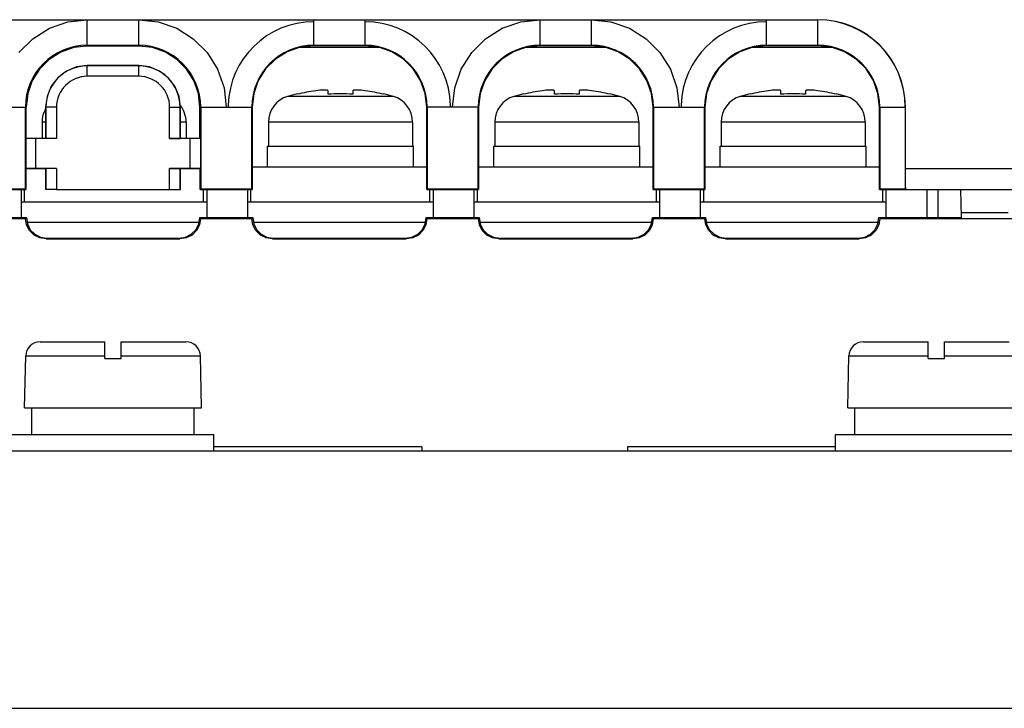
# Model space of a CAD drawing. Header units: millimetres. Extents: x 0 to 700, y 0 to 600.
# Tile 9 of 65: x 332 to 380, y 69 to 103. Entities that reach past the tile are written whole.
import ezdxf

# ---------------------------------------------------------------- set-up
doc = ezdxf.new("R2010")
doc.units = ezdxf.units.MM
doc.header["$LTSCALE"] = 39.111111
doc.layers.get('0').update_dxf_attribs({"linetype": 'CONTINUOUS'})

msp = doc.modelspace()

# ---------------------------------------------------------------- linework, layer by layer
at = {"color": 7, "linetype": 'CONTINUOUS'}
for p, q in [((313.404, 102.891), (370.904, 102.891)), ((313.404, 102.882), (370.904, 102.882)), ((334.464, 102.786), (335.404, 102.882)), ((335.404, 101.611), (335.404, 102.882)), ((337.904, 102.882), (338.844, 102.786)), ((337.904, 101.611), (337.904, 102.882)), ((346.404, 101.628), (346.404, 102.882)), ((348.904, 101.628), (348.904, 102.882)), ((356.464, 102.786), (357.404, 102.882)), ((357.404, 101.628), (357.404, 102.882)), ((359.904, 102.882), (360.844, 102.786)), ((359.904, 101.628), (359.904, 102.882)), ((368.404, 101.628), (368.404, 102.882)), ((370.904, 101.628), (370.904, 102.891)), ((332.756, 101.965), (333.563, 102.472)), ((333.563, 102.472), (334.464, 102.786)), ((338.844, 102.786), (339.745, 102.472)), ((339.745, 102.472), (340.552, 101.965)), ((354.756, 101.965), (355.563, 102.472)), ((355.563, 102.472), (356.464, 102.786)), ((360.844, 102.786), (361.745, 102.472)), ((361.745, 102.472), (362.552, 101.965)), ((332.081, 101.292), (332.756, 101.965)), ((340.552, 101.965), (341.227, 101.292)), ((354.081, 101.292), (354.756, 101.965)), ((362.552, 101.965), (363.227, 101.292)), ((334.743, 101.537), (334.113, 101.317)), ((335.404, 101.611), (334.743, 101.537)), ((335.404, 101.649), (337.904, 101.649)), ((337.904, 101.611), (335.404, 101.611)), ((338.565, 101.537), (337.904, 101.611)), ((339.195, 101.317), (338.565, 101.537)), ((345.739, 101.553), (345.108, 101.332)), ((349.607, 101.54), (345.701, 101.54)), ((346.404, 101.628), (345.739, 101.553)), ((346.404, 101.648), (348.904, 101.648)), ((348.904, 101.628), (346.404, 101.628)), ((349.569, 101.553), (348.904, 101.628)), ((350.201, 101.332), (349.569, 101.553)), ((356.739, 101.553), (356.108, 101.332)), ((360.607, 101.54), (356.701, 101.54)), ((357.404, 101.628), (356.739, 101.553)), ((357.404, 101.649), (359.904, 101.649)), ((359.904, 101.628), (357.404, 101.628)), ((360.569, 101.553), (359.904, 101.628)), ((361.201, 101.332), (360.569, 101.553)), ((367.739, 101.553), (367.108, 101.332)), ((371.607, 101.54), (367.701, 101.54)), ((368.404, 101.628), (367.739, 101.553)), ((368.404, 101.648), (370.904, 101.648)), ((370.904, 101.628), (368.404, 101.628)), ((371.569, 101.553), (370.904, 101.628)), ((372.201, 101.332), (371.569, 101.553)), ((333.552, 100.964), (333.079, 100.491)), ((334.113, 101.317), (333.552, 100.964)), ((339.756, 100.964), (339.195, 101.317)), ((340.229, 100.491), (339.756, 100.964)), ((341.227, 101.292), (341.734, 100.485)), ((344.541, 100.976), (344.068, 100.503)), ((345.108, 101.332), (344.541, 100.976)), ((350.767, 100.976), (350.201, 101.332)), ((351.241, 100.503), (350.767, 100.976)), ((353.574, 100.485), (354.081, 101.292)), ((355.541, 100.976), (355.068, 100.503)), ((356.108, 101.332), (355.541, 100.976)), ((361.767, 100.976), (361.201, 101.332)), ((362.241, 100.503), (361.767, 100.976)), ((363.227, 101.292), (363.734, 100.485)), ((366.541, 100.976), (366.068, 100.503)), ((367.108, 101.332), (366.541, 100.976)), ((372.767, 100.976), (372.201, 101.332)), ((373.241, 100.503), (372.767, 100.976)), ((333.079, 100.491), (332.727, 99.931)), ((334.879, 100.599), (334.39, 100.396)), ((335.404, 100.668), (334.879, 100.599)), ((337.904, 100.668), (335.404, 100.668)), ((335.404, 100.14), (335.404, 100.668)), ((337.904, 100.649), (335.404, 100.649)), ((338.429, 100.599), (337.904, 100.668)), ((337.904, 100.14), (337.904, 100.668)), ((338.918, 100.396), (338.429, 100.599)), ((340.581, 99.931), (340.229, 100.491)), ((341.734, 100.485), (342.049, 99.585)), ((344.068, 100.503), (343.711, 99.936)), ((351.597, 99.936), (351.241, 100.503)), ((353.259, 99.585), (353.574, 100.485)), ((355.068, 100.503), (354.711, 99.936)), ((362.597, 99.936), (362.241, 100.503)), ((363.734, 100.485), (364.049, 99.585)), ((366.068, 100.503), (365.711, 99.936)), ((373.597, 99.936), (373.241, 100.503)), ((333.97, 100.074), (333.648, 99.654)), ((334.39, 100.396), (333.97, 100.074)), ((337.904, 100.14), (335.404, 100.14)), ((339.338, 100.074), (338.918, 100.396)), ((339.66, 99.654), (339.338, 100.074)), ((332.727, 99.931), (332.506, 99.3)), ((333.648, 99.654), (333.446, 99.165)), ((339.863, 99.165), (339.66, 99.654)), ((340.802, 99.3), (340.581, 99.931)), ((342.049, 99.585), (342.155, 98.64)), ((343.711, 99.936), (343.49, 99.305)), ((351.818, 99.305), (351.597, 99.936)), ((353.153, 98.64), (353.259, 99.585)), ((354.711, 99.936), (354.49, 99.305)), ((362.818, 99.305), (362.597, 99.936)), ((364.049, 99.585), (364.155, 98.64)), ((365.711, 99.936), (365.49, 99.305)), ((373.818, 99.305), (373.597, 99.936)), ((332.506, 99.3), (332.431, 98.64)), ((333.446, 99.165), (333.377, 98.64)), ((339.931, 98.64), (339.863, 99.165)), ((340.877, 98.64), (340.802, 99.3)), ((343.49, 99.305), (343.415, 98.64)), ((350.275, 99.165), (345.133, 99.165)), ((345.604, 99.271), (345.604, 99.291)), ((346.604, 99.452), (346.504, 99.439)), ((346.695, 99.461), (346.604, 99.452)), ((346.777, 99.467), (346.695, 99.461)), ((346.852, 99.471), (346.777, 99.467)), ((346.92, 99.473), (346.852, 99.471)), ((346.979, 99.472), (346.92, 99.473)), ((347.03, 99.468), (346.979, 99.472)), ((347.07, 99.461), (347.03, 99.468)), ((347.095, 99.452), (347.07, 99.461)), ((347.104, 99.439), (347.095, 99.452)), ((347.104, 99.271), (347.104, 99.439)), ((348.313, 99.452), (348.304, 99.439)), ((348.304, 99.439), (348.304, 99.271)), ((348.339, 99.462), (348.313, 99.452)), ((348.379, 99.468), (348.339, 99.462)), ((348.43, 99.472), (348.379, 99.468)), ((348.489, 99.473), (348.43, 99.472)), ((348.555, 99.471), (348.489, 99.473)), ((348.629, 99.467), (348.555, 99.471)), ((348.711, 99.461), (348.629, 99.467)), ((348.803, 99.452), (348.711, 99.461)), ((348.904, 99.439), (348.803, 99.452)), ((349.804, 99.291), (349.804, 99.271)), ((351.893, 98.64), (351.818, 99.305)), ((354.49, 99.305), (354.415, 98.64)), ((361.275, 99.165), (356.133, 99.165)), ((356.604, 99.271), (356.604, 99.291)), ((357.604, 99.452), (357.504, 99.439)), ((357.695, 99.461), (357.604, 99.452)), ((357.777, 99.467), (357.695, 99.461)), ((357.852, 99.471), (357.777, 99.467)), ((357.92, 99.473), (357.852, 99.471)), ((357.979, 99.472), (357.92, 99.473)), ((358.03, 99.468), (357.979, 99.472)), ((358.07, 99.461), (358.03, 99.468)), ((358.095, 99.452), (358.07, 99.461)), ((358.104, 99.439), (358.095, 99.452)), ((358.104, 99.271), (358.104, 99.439)), ((359.313, 99.452), (359.304, 99.439)), ((359.304, 99.439), (359.304, 99.271)), ((359.339, 99.462), (359.313, 99.452)), ((359.379, 99.468), (359.339, 99.462)), ((359.43, 99.472), (359.379, 99.468)), ((359.489, 99.473), (359.43, 99.472)), ((359.555, 99.471), (359.489, 99.473)), ((359.629, 99.467), (359.555, 99.471)), ((359.711, 99.461), (359.629, 99.467)), ((359.803, 99.452), (359.711, 99.461)), ((359.904, 99.439), (359.803, 99.452)), ((360.804, 99.291), (360.804, 99.271)), ((362.893, 98.64), (362.818, 99.305)), ((365.49, 99.305), (365.415, 98.64)), ((372.275, 99.165), (367.133, 99.165)), ((367.604, 99.271), (367.604, 99.291)), ((368.604, 99.452), (368.504, 99.439)), ((368.695, 99.461), (368.604, 99.452)), ((368.777, 99.467), (368.695, 99.461)), ((368.852, 99.471), (368.777, 99.467)), ((368.92, 99.473), (368.852, 99.471)), ((368.979, 99.472), (368.92, 99.473)), ((369.03, 99.468), (368.979, 99.472)), ((369.07, 99.461), (369.03, 99.468)), ((369.095, 99.452), (369.07, 99.461)), ((369.104, 99.439), (369.095, 99.452)), ((369.104, 99.271), (369.104, 99.439)), ((370.313, 99.452), (370.304, 99.439)), ((370.304, 99.439), (370.304, 99.271)), ((370.339, 99.462), (370.313, 99.452)), ((370.379, 99.468), (370.339, 99.462)), ((370.43, 99.472), (370.379, 99.468)), ((370.489, 99.473), (370.43, 99.472)), ((370.555, 99.471), (370.489, 99.473)), ((370.629, 99.467), (370.555, 99.471)), ((370.711, 99.461), (370.629, 99.467)), ((370.803, 99.452), (370.711, 99.461)), ((370.904, 99.439), (370.803, 99.452)), ((371.804, 99.291), (371.804, 99.271)), ((373.893, 98.64), (373.818, 99.305)), ((329.877, 98.64), (332.431, 98.64)), ((332.395, 94.659), (332.395, 98.64)), ((332.431, 97.14), (332.431, 98.64)), ((333.904, 98.64), (333.377, 98.64)), ((333.377, 98.64), (333.377, 97.14)), ((333.395, 98.64), (333.395, 97.122)), ((333.904, 98.64), (333.904, 97.113)), ((339.404, 98.64), (339.931, 98.64)), ((339.404, 97.113), (339.404, 98.64)), ((339.913, 97.122), (339.913, 98.64)), ((339.931, 97.14), (339.931, 98.64)), ((340.877, 98.64), (343.415, 98.64)), ((340.877, 97.14), (340.877, 98.64)), ((340.913, 98.64), (340.913, 94.659)), ((343.396, 94.658), (343.396, 98.64)), ((343.415, 98.64), (343.414, 94.64)), ((354.415, 98.64), (351.893, 98.64)), ((351.894, 94.64), (351.893, 98.64)), ((351.912, 98.64), (351.912, 94.658)), ((354.395, 94.659), (354.395, 98.64)), ((354.415, 98.64), (354.414, 94.64)), ((362.893, 98.64), (365.415, 98.64)), ((362.894, 94.64), (362.893, 98.64)), ((362.913, 98.64), (362.913, 94.659)), ((365.396, 94.658), (365.396, 98.64)), ((365.415, 98.64), (365.414, 94.64)), ((373.893, 98.64), (375.155, 98.64)), ((373.894, 94.64), (373.893, 98.64)), ((373.912, 98.64), (373.912, 94.658)), ((375.147, 98.64), (375.147, 94.658)), ((375.155, 95.64), (375.155, 98.64)), ((333.377, 97.919), (333.204, 97.919)), ((333.204, 97.919), (333.204, 97.14)), ((340.204, 97.919), (339.931, 97.919)), ((340.204, 97.919), (340.204, 97.14)), ((351.204, 97.919), (344.204, 97.919)), ((344.204, 97.919), (344.204, 96.74)), ((351.204, 97.919), (351.204, 96.74)), ((362.204, 97.919), (355.204, 97.919)), ((355.204, 97.919), (355.204, 96.74)), ((362.204, 97.919), (362.204, 96.74)), ((373.204, 97.919), (366.204, 97.919)), ((366.204, 97.919), (366.204, 96.74)), ((373.204, 97.919), (373.204, 96.74)), ((332.431, 97.14), (332.413, 97.121)), ((332.904, 97.113), (332.413, 97.121)), ((332.413, 97.121), (332.413, 95.658)), ((332.431, 97.14), (333.377, 97.14)), ((333.377, 97.14), (333.395, 97.122)), ((333.904, 97.113), (333.395, 97.122)), ((339.404, 97.113), (339.913, 97.122)), ((339.931, 97.14), (339.913, 97.122)), ((339.931, 97.14), (340.877, 97.14)), ((340.895, 97.121), (340.404, 97.113)), ((340.895, 97.121), (340.877, 97.14)), ((340.895, 97.121), (340.895, 95.658)), ((333.904, 97.113), (332.904, 97.113)), ((332.904, 95.666), (332.904, 97.113)), ((340.404, 97.113), (339.404, 97.113)), ((340.404, 95.666), (340.404, 97.113)), ((344.154, 96.74), (351.254, 96.74)), ((344.154, 95.74), (344.154, 96.74)), ((351.254, 95.74), (351.254, 96.74)), ((355.154, 96.74), (362.254, 96.74)), ((355.154, 95.74), (355.154, 96.74)), ((362.254, 95.74), (362.254, 96.74)), ((366.154, 96.74), (373.254, 96.74)), ((366.154, 95.74), (366.154, 96.74)), ((373.254, 95.74), (373.254, 96.74)), ((343.414, 95.74), (351.894, 95.74)), ((354.414, 95.74), (362.894, 95.74)), ((365.414, 95.74), (373.894, 95.74)), ((332.904, 95.666), (332.413, 95.658)), ((332.413, 95.658), (332.414, 95.656)), ((332.414, 95.656), (332.414, 94.64)), ((333.378, 95.64), (332.414, 95.64)), ((333.904, 95.666), (332.904, 95.666)), ((333.378, 95.64), (333.395, 95.657)), ((333.378, 95.64), (333.378, 94.64)), ((333.904, 95.666), (333.395, 95.657)), ((333.395, 95.657), (333.395, 94.641)), ((333.904, 95.666), (333.904, 94.65)), ((340.404, 95.666), (339.404, 95.666)), ((339.404, 95.666), (339.913, 95.657)), ((339.404, 94.65), (339.404, 95.666)), ((339.931, 95.64), (339.913, 95.657)), ((339.913, 94.641), (339.913, 95.657)), ((339.93, 94.64), (339.931, 95.64)), ((340.894, 95.64), (339.931, 95.64)), ((340.895, 95.658), (340.404, 95.666)), ((340.894, 95.656), (340.895, 95.658)), ((340.894, 94.64), (340.894, 95.656)), ((380.997, 95.64), (375.155, 95.64)), ((375.156, 95.333), (375.155, 95.64)), ((375.159, 95.052), (375.156, 95.333)), ((375.162, 94.831), (375.159, 95.052)), ((375.167, 94.688), (375.162, 94.831)), ((329.894, 94.64), (332.414, 94.64)), ((332.395, 94.659), (329.912, 94.658)), ((332.204, 93.278), (332.204, 94.64)), ((332.354, 94.04), (332.354, 94.64)), ((332.414, 94.64), (332.395, 94.659)), ((333.394, 94.64), (333.378, 94.64)), ((333.904, 94.65), (333.395, 94.641)), ((333.904, 94.65), (339.404, 94.65)), ((339.404, 94.65), (339.913, 94.641)), ((339.914, 94.64), (339.93, 94.64)), ((340.913, 94.659), (340.894, 94.64)), ((340.894, 94.64), (343.414, 94.64)), ((343.396, 94.658), (340.913, 94.659)), ((341.054, 94.04), (341.054, 94.64)), ((341.204, 94.64), (341.204, 93.278)), ((343.204, 93.278), (343.204, 94.64)), ((343.354, 94.04), (343.354, 94.64)), ((343.414, 94.64), (343.396, 94.658)), ((351.912, 94.658), (351.894, 94.64)), ((351.894, 94.64), (354.414, 94.64)), ((354.395, 94.659), (351.912, 94.658)), ((352.054, 94.04), (352.054, 94.64)), ((352.204, 94.64), (352.204, 93.278)), ((354.204, 93.278), (354.204, 94.64)), ((354.354, 94.04), (354.354, 94.64)), ((354.414, 94.64), (354.395, 94.659)), ((362.913, 94.659), (362.894, 94.64)), ((362.894, 94.64), (365.414, 94.64)), ((365.396, 94.658), (362.913, 94.659)), ((363.054, 94.04), (363.054, 94.64)), ((363.204, 94.64), (363.204, 93.278)), ((365.204, 93.278), (365.204, 94.64)), ((365.354, 94.04), (365.354, 94.64)), ((365.414, 94.64), (365.396, 94.658)), ((373.912, 94.658), (373.894, 94.64)), ((373.894, 94.64), (375.165, 94.64)), ((375.147, 94.658), (373.912, 94.658)), ((374.054, 94.04), (374.054, 94.64)), ((374.204, 94.64), (374.204, 93.278)), ((375.165, 94.64), (375.147, 94.658)), ((375.173, 94.64), (375.167, 94.688)), ((375.173, 94.64), (381.154, 94.64)), ((376.204, 93.278), (376.204, 94.64)), ((376.744, 93.278), (376.744, 94.64)), ((377.877, 93.278), (377.853, 94.64)), ((332.204, 94.04), (341.204, 94.04)), ((343.204, 94.04), (352.204, 94.04)), ((354.204, 94.04), (363.204, 94.04)), ((365.204, 94.04), (374.204, 94.04)), ((377.872, 93.528), (380.154, 93.528)), ((329.866, 93.278), (332.442, 93.278)), ((329.904, 93.24), (332.404, 93.24)), ((332.404, 93.24), (332.442, 93.278)), ((332.453, 92.93), (332.404, 93.24)), ((332.442, 93.278), (332.491, 92.967)), ((332.596, 92.651), (332.453, 92.93)), ((340.829, 93.04), (332.48, 93.04)), ((332.491, 92.967), (332.633, 92.689)), ((340.675, 92.689), (340.817, 92.968)), ((340.855, 92.93), (340.713, 92.652)), ((340.817, 92.968), (340.866, 93.278)), ((340.904, 93.24), (340.855, 92.93)), ((340.866, 93.278), (343.442, 93.278)), ((340.904, 93.24), (340.866, 93.278)), ((340.904, 93.24), (343.404, 93.24)), ((343.404, 93.24), (343.442, 93.278)), ((343.453, 92.93), (343.404, 93.24)), ((343.442, 93.278), (343.491, 92.967)), ((343.596, 92.651), (343.453, 92.93)), ((351.829, 93.04), (343.48, 93.04)), ((343.491, 92.967), (343.633, 92.689)), ((351.675, 92.689), (351.817, 92.968)), ((351.855, 92.93), (351.713, 92.652)), ((351.817, 92.968), (351.866, 93.278)), ((351.904, 93.24), (351.855, 92.93)), ((351.866, 93.278), (354.442, 93.278)), ((351.904, 93.24), (351.866, 93.278)), ((351.904, 93.24), (354.404, 93.24)), ((354.404, 93.24), (354.442, 93.278)), ((354.453, 92.93), (354.404, 93.24)), ((354.442, 93.278), (354.491, 92.967)), ((354.596, 92.651), (354.453, 92.93)), ((362.829, 93.04), (354.48, 93.04)), ((354.491, 92.967), (354.633, 92.689)), ((362.675, 92.689), (362.817, 92.968)), ((362.855, 92.93), (362.713, 92.652)), ((362.817, 92.968), (362.866, 93.278)), ((362.904, 93.24), (362.855, 92.93)), ((362.866, 93.278), (365.442, 93.278)), ((362.904, 93.24), (362.866, 93.278)), ((362.904, 93.24), (365.404, 93.24)), ((365.404, 93.24), (365.442, 93.278)), ((365.453, 92.93), (365.404, 93.24)), ((365.442, 93.278), (365.491, 92.967)), ((365.596, 92.651), (365.453, 92.93)), ((373.829, 93.04), (365.48, 93.04)), ((365.491, 92.967), (365.633, 92.689)), ((373.675, 92.689), (373.817, 92.968)), ((373.855, 92.93), (373.713, 92.652)), ((373.817, 92.968), (373.866, 93.278)), ((373.904, 93.24), (373.855, 92.93)), ((373.866, 93.278), (377.877, 93.278)), ((373.904, 93.24), (373.866, 93.278)), ((373.904, 93.24), (381.942, 93.24)), ((332.816, 92.431), (332.596, 92.651)), ((332.633, 92.689), (332.854, 92.468)), ((333.094, 92.289), (332.816, 92.431)), ((332.854, 92.468), (333.132, 92.326)), ((340.176, 92.326), (340.455, 92.469)), ((340.493, 92.431), (340.214, 92.289)), ((340.455, 92.469), (340.675, 92.689)), ((340.713, 92.652), (340.493, 92.431)), ((343.816, 92.431), (343.596, 92.651)), ((343.633, 92.689), (343.854, 92.468)), ((344.094, 92.289), (343.816, 92.431)), ((343.854, 92.468), (344.132, 92.326)), ((351.176, 92.326), (351.455, 92.469)), ((351.493, 92.431), (351.214, 92.289)), ((351.455, 92.469), (351.675, 92.689)), ((351.713, 92.652), (351.493, 92.431)), ((354.816, 92.431), (354.596, 92.651)), ((354.633, 92.689), (354.854, 92.468)), ((355.094, 92.289), (354.816, 92.431)), ((354.854, 92.468), (355.132, 92.326)), ((362.176, 92.326), (362.455, 92.469)), ((362.493, 92.431), (362.214, 92.289)), ((362.455, 92.469), (362.675, 92.689)), ((362.713, 92.652), (362.493, 92.431)), ((365.816, 92.431), (365.596, 92.651)), ((365.633, 92.689), (365.854, 92.468)), ((366.094, 92.289), (365.816, 92.431)), ((365.854, 92.468), (366.132, 92.326)), ((373.176, 92.326), (373.455, 92.469)), ((373.493, 92.431), (373.214, 92.289)), ((373.455, 92.469), (373.675, 92.689)), ((373.713, 92.652), (373.493, 92.431)), ((333.404, 92.24), (333.094, 92.289)), ((333.132, 92.326), (333.441, 92.277)), ((333.404, 92.24), (333.441, 92.277)), ((333.404, 92.24), (339.904, 92.24)), ((333.441, 92.277), (339.867, 92.277)), ((339.867, 92.277), (340.176, 92.326)), ((339.904, 92.24), (339.867, 92.277)), ((340.214, 92.289), (339.904, 92.24)), ((344.404, 92.24), (344.094, 92.289)), ((344.132, 92.326), (344.441, 92.277)), ((344.404, 92.24), (344.441, 92.277)), ((344.404, 92.24), (350.904, 92.24)), ((344.441, 92.277), (350.867, 92.277)), ((350.867, 92.277), (351.176, 92.326)), ((350.904, 92.24), (350.867, 92.277)), ((351.214, 92.289), (350.904, 92.24)), ((355.404, 92.24), (355.094, 92.289)), ((355.132, 92.326), (355.441, 92.277)), ((355.404, 92.24), (355.441, 92.277)), ((355.404, 92.24), (361.904, 92.24)), ((355.441, 92.277), (361.867, 92.277)), ((361.867, 92.277), (362.176, 92.326)), ((361.904, 92.24), (361.867, 92.277)), ((362.214, 92.289), (361.904, 92.24)), ((366.404, 92.24), (366.094, 92.289)), ((366.132, 92.326), (366.441, 92.277)), ((366.404, 92.24), (366.441, 92.277)), ((366.404, 92.24), (372.904, 92.24)), ((366.441, 92.277), (372.867, 92.277)), ((372.867, 92.277), (373.176, 92.326)), ((372.904, 92.24), (372.867, 92.277)), ((373.214, 92.289), (372.904, 92.24)), ((333.111, 87.24), (336.254, 87.24)), ((336.254, 86.44), (336.254, 87.24)), ((337.054, 87.24), (340.197, 87.24)), ((337.054, 86.44), (337.054, 87.24)), ((373.111, 87.24), (376.254, 87.24)), ((376.254, 86.44), (376.254, 87.24)), ((377.054, 87.24), (380.197, 87.24)), ((377.054, 86.44), (377.054, 87.24)), ((332.354, 84.04), (332.411, 86.556)), ((332.411, 86.556), (336.254, 86.556)), ((336.254, 86.44), (337.054, 86.44)), ((337.054, 86.556), (340.897, 86.556)), ((340.954, 84.04), (340.897, 86.556)), ((372.354, 84.04), (372.411, 86.556)), ((372.411, 86.556), (376.254, 86.556)), ((376.254, 86.44), (377.054, 86.44)), ((377.054, 86.556), (380.897, 86.556)), ((332.354, 84.04), (340.954, 84.04)), ((332.704, 82.74), (332.704, 84.04)), ((340.596, 82.74), (340.596, 84.04)), ((372.354, 84.04), (380.954, 84.04)), ((372.704, 82.74), (372.704, 84.04)), ((331.754, 82.74), (341.554, 82.74)), ((341.554, 81.94), (341.554, 82.74)), ((371.754, 82.74), (381.554, 82.74)), ((371.754, 81.94), (371.754, 82.74)), ((287.023, 81.94), (386.285, 81.94)), ((351.654, 82.14), (341.554, 82.14)), ((351.654, 82.14), (351.658, 81.94)), ((361.654, 82.14), (361.651, 81.94)), ((371.754, 82.14), (361.654, 82.14)), ((266.654, 69.44), (406.654, 69.44))]:
    msp.add_line(p, q, dxfattribs=at)
for centre, radius, start, end in [((370.904, 98.64), 4.251, 0, 90), ((370.904, 98.64), 4.242, 0, 90), ((346.404, 98.64), 4.151, 90, 178.6863), ((348.904, 98.64), 4.151, 1.3137, 90), ((368.404, 98.64), 4.151, 90, 178.6863), ((335.404, 98.64), 3.009, 90, 180), ((337.904, 98.64), 3.009, 0, 90), ((346.404, 98.64), 3.008, 90, 180), ((348.904, 98.64), 3.008, 0, 90), ((357.404, 98.64), 3.009, 90, 180), ((359.904, 98.64), 3.009, 0, 90), ((368.404, 98.64), 3.008, 90, 180), ((370.904, 98.64), 3.008, 0, 90), ((335.404, 98.64), 2.009, 90, 180), ((337.904, 98.64), 2.009, 0, 90), ((335.404, 98.64), 1.5, 90, 180), ((337.904, 98.64), 1.5, 0, 90), ((345.504, 97.919), 1.3, 106.6015, 180), ((347.704, 90.54), 9, 103.4934, 106.6015), ((347.704, 90.54), 8.98, 97.6794, 103.5241), ((347.704, 90.54), 8.752, 86.0688, 93.9312), ((347.704, 90.54), 8.98, 76.4759, 82.3206), ((347.704, 90.54), 9, 73.3985, 76.5066), ((349.904, 97.919), 1.3, 0, 73.3985), ((356.504, 97.919), 1.3, 106.6015, 180), ((358.704, 90.54), 9, 103.4934, 106.6015), ((358.704, 90.54), 8.98, 97.6794, 103.5241), ((358.704, 90.54), 8.752, 86.0688, 93.9312), ((358.704, 90.54), 8.98, 76.4759, 82.3206), ((358.704, 90.54), 9, 73.3985, 76.5066), ((360.904, 97.919), 1.3, 0, 73.3985), ((367.504, 97.919), 1.3, 106.6015, 180), ((369.704, 90.54), 9, 103.4934, 106.6015), ((369.704, 90.54), 8.98, 97.6794, 103.5241), ((369.704, 90.54), 8.752, 86.0688, 93.9312), ((369.704, 90.54), 8.98, 76.4759, 82.3206), ((369.704, 90.54), 9, 73.3985, 76.5066), ((371.904, 97.919), 1.3, 0, 73.3985), ((334.504, 97.919), 1.3, 150.3867, 180), ((338.904, 97.919), 1.3, 0, 38.2646), ((346.404, 98.64), 4.151, 178.6863, 180), ((348.904, 98.64), 4.151, 0, 1.3137), ((368.404, 98.64), 4.151, 178.6863, 180), ((333.111, 86.54), 0.7, 90, 178.7), ((340.197, 86.54), 0.7, 1.3, 90), ((373.111, 86.54), 0.7, 90, 178.7)]:
    msp.add_arc(centre, radius, start, end, dxfattribs=at)

doc.saveas('drawing.dxf')
